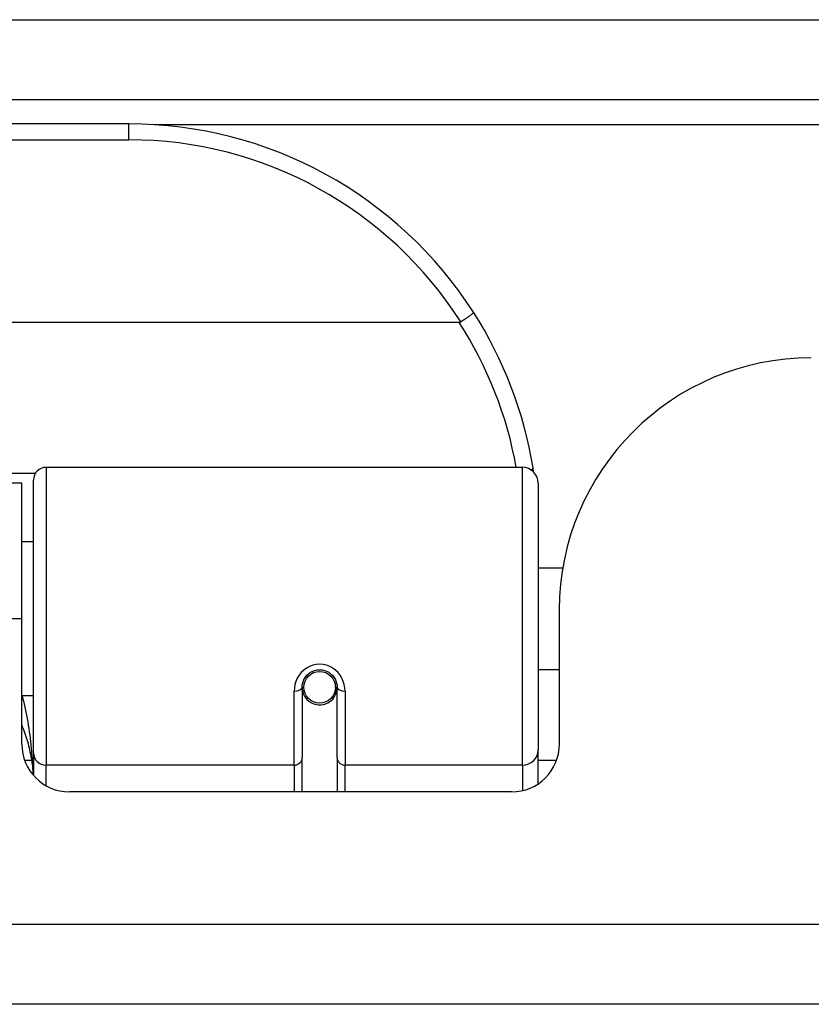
# Model space of a CAD drawing. Header units: inches. Extents: x 20 to 448, y 48 to 213.
# Tile 6 of 235: x 24.773 to 25.753, y 47.914 to 49.133. Entities that reach past the tile are written whole.
import ezdxf

# ---------------------------------------------------------------- set-up
doc = ezdxf.new("R2010")
doc.units = ezdxf.units.IN
doc.header["$MEASUREMENT"] = 0
doc.layers.add('Visible Edges(ANSI)', color=7, linetype='Continuous', lineweight=25)
doc.layers.add('Visible Tangent Edges(ANSI)', color=7, linetype='Continuous', lineweight=25)

msp = doc.modelspace()

# ---------------------------------------------------------------- linework, layer by layer
at = {"layer": 'Visible Edges(ANSI)'}
for p, q in [((19.9107, 49.0339), (61.7127, 49.0339)), ((24.9083, 49.0039), (23.4122, 49.0039)), ((25.3171, 48.7582), (23.0033, 48.7582)), ((24.8059, 48.5789), (25.3955, 48.5789)), ((24.7757, 48.5594), (23.5447, 48.5594)), ((24.7757, 48.3914), (24.7757, 48.5594)), ((24.7901, 48.2255), (24.7901, 48.5631)), ((25.4151, 48.5592), (25.4151, 48.2293)), ((24.7901, 48.4868), (24.7757, 48.4868)), ((25.4456, 48.4543), (25.4151, 48.4543)), ((25.4412, 48.4024), (25.4412, 48.2364)), ((24.7757, 48.2364), (24.7757, 48.3914)), ((25.4412, 48.3284), (25.4151, 48.3284)), ((25.1228, 48.3067), (25.1228, 48.2198)), ((25.1252, 48.3027), (25.1228, 48.3022)), ((25.1657, 48.311), (25.1638, 48.3106)), ((25.164, 48.3043), (25.166, 48.3043)), ((25.1642, 48.3067), (25.1642, 48.3107)), ((25.1661, 48.2198), (25.1661, 48.3067)), ((24.7901, 48.2959), (24.7757, 48.2959)), ((25.4151, 48.1874), (25.4151, 48.2293)), ((24.7901, 48.2255), (24.7901, 48.1977)), ((25.1228, 48.1774), (25.1228, 48.2198)), ((25.1661, 48.2198), (25.1661, 48.1774)), ((25.3822, 48.1774), (24.8348, 48.1774)), ((61.6142, 47.9144), (20.0092, 47.9144))]:
    msp.add_line(p, q, dxfattribs=at)
at = {"layer": 'Visible Edges(ANSI)', "flags": 128}
for points in [[(25.3349, 48.7707), (25.3349, 48.7706), (25.3348, 48.7705), (25.3347, 48.7703), (25.3345, 48.77), (25.3343, 48.7697), (25.3339, 48.7694), (25.3336, 48.769), (25.3331, 48.7686), (25.3326, 48.7682), (25.332, 48.7677), (25.3313, 48.7672), (25.3306, 48.7667), (25.3299, 48.7661), (25.3291, 48.7655), (25.3282, 48.7649), (25.3273, 48.7642), (25.3264, 48.7636), (25.3254, 48.7629), (25.3245, 48.7622), (25.3234, 48.7615), (25.3224, 48.7609), (25.3213, 48.7601), (25.3203, 48.7594), (25.3192, 48.7587)], [(25.3192, 48.7587), (25.3191, 48.7587), (25.319, 48.7587), (25.3189, 48.7586), (25.3189, 48.7586), (25.3188, 48.7585), (25.3187, 48.7585), (25.3186, 48.7585), (25.3185, 48.7584), (25.3184, 48.7584), (25.3184, 48.7584), (25.3183, 48.7583), (25.3182, 48.7583), (25.3181, 48.7583), (25.318, 48.7583), (25.3179, 48.7583), (25.3178, 48.7583), (25.3177, 48.7582), (25.3177, 48.7582), (25.3176, 48.7582), (25.3175, 48.7582), (25.3174, 48.7582), (25.3173, 48.7582), (25.3172, 48.7582), (25.3171, 48.7582)], [(25.4094, 48.5731), (25.4094, 48.5733), (25.4093, 48.5735), (25.4093, 48.5737), (25.4093, 48.5739), (25.4092, 48.5741), (25.4092, 48.5743), (25.4092, 48.5745), (25.4091, 48.5748), (25.4091, 48.575), (25.4091, 48.5752), (25.409, 48.5754), (25.409, 48.5756), (25.409, 48.5758), (25.4089, 48.576), (25.4089, 48.5762), (25.4089, 48.5764), (25.4088, 48.5766), (25.4088, 48.5768), (25.4088, 48.577), (25.4088, 48.5773), (25.4087, 48.5775), (25.4087, 48.5777), (25.4086, 48.5779), (25.4086, 48.5781)], [(25.1228, 48.3067), (25.123, 48.3093), (25.1235, 48.312), (25.1243, 48.3145), (25.1255, 48.317), (25.127, 48.3194), (25.1288, 48.3216), (25.1309, 48.3236), (25.1333, 48.3252), (25.1359, 48.3266), (25.1387, 48.3275), (25.1416, 48.3282), (25.1445, 48.3284), (25.1475, 48.3281), (25.1504, 48.3275), (25.1531, 48.3265), (25.1557, 48.3252), (25.1581, 48.3235), (25.1602, 48.3216), (25.162, 48.3194), (25.1635, 48.317), (25.1646, 48.3145), (25.1655, 48.3119), (25.166, 48.3093), (25.1661, 48.3067)], [(24.7757, 48.2596), (24.7767, 48.2571), (24.7777, 48.2546), (24.7786, 48.2521), (24.7795, 48.2496), (24.7803, 48.2471), (24.7811, 48.2445), (24.7819, 48.242), (24.7827, 48.2394), (24.7834, 48.2369), (24.784, 48.2343), (24.7847, 48.2318), (24.7853, 48.2292), (24.7858, 48.2266), (24.7864, 48.224), (24.7869, 48.2215), (24.7873, 48.2189), (24.7877, 48.2163), (24.7881, 48.2137), (24.7885, 48.2111), (24.7888, 48.2086), (24.7891, 48.206), (24.7893, 48.2034), (24.7896, 48.2008), (24.7897, 48.1982)]]:
    msp.add_lwpolyline(points, dxfattribs=at)
at = {"layer": 'Visible Edges(ANSI)'}
msp.add_circle((25.1445, 48.3067), 0.0197, dxfattribs=at)
for centre, radius, start, end in [((24.9083, 48.497), 0.5069, 32.6858, 90), ((24.9083, 48.497), 0.5069, 9.2068, 32.6858), ((25.7532, 48.4024), 0.312, 90, 180), ((24.8059, 48.5631), 0.0157, 90, 180), ((25.3955, 48.5592), 0.0197, 0, 90), ((25.1445, 48.3067), 0.0217, 191.8292, 0), ((24.8348, 48.2364), 0.0591, 180, 270), ((25.3822, 48.2364), 0.0591, 270, 0)]:
    msp.add_arc(centre, radius, start, end, dxfattribs=at)
at = {"layer": 'Visible Tangent Edges(ANSI)'}
for p, q in [((19.9107, 49.1329), (60.9456, 49.1329)), ((24.9083, 48.9842), (24.9083, 49.0039)), ((40.0319, 49.0029), (24.9401, 49.0029)), ((23.4122, 48.9842), (24.9083, 48.9842)), ((24.7924, 48.5712), (23.5281, 48.5712)), ((24.8059, 48.5789), (24.8059, 48.2103)), ((25.3955, 48.2103), (25.3955, 48.5789)), ((24.7757, 48.3914), (23.5447, 48.3914)), ((25.113, 48.2103), (25.113, 48.302)), ((25.176, 48.302), (25.176, 48.2103)), ((24.7791, 48.2166), (24.7877, 48.2166)), ((25.113, 48.2103), (24.8059, 48.2103)), ((24.8059, 48.1849), (24.8059, 48.2103)), ((25.113, 48.2103), (25.113, 48.1774)), ((25.3955, 48.2103), (25.176, 48.2103)), ((25.176, 48.1774), (25.176, 48.2103)), ((25.3955, 48.2103), (25.3955, 48.1789)), ((25.4151, 48.2166), (25.4378, 48.2166)), ((20.0092, 48.0134), (61.6142, 48.0134))]:
    msp.add_line(p, q, dxfattribs=at)
at = {"layer": 'Visible Tangent Edges(ANSI)', "flags": 128}
for points in [[(25.176, 48.302), (25.1757, 48.306), (25.175, 48.3101), (25.1738, 48.314), (25.1721, 48.3179), (25.17, 48.3215), (25.1674, 48.3248), (25.1643, 48.3278), (25.1609, 48.3304), (25.1571, 48.3324), (25.153, 48.334), (25.1488, 48.3349), (25.1445, 48.3353), (25.1402, 48.3349), (25.136, 48.334), (25.132, 48.3325), (25.1282, 48.3304), (25.1247, 48.3279), (25.1216, 48.3249), (25.119, 48.3215), (25.1168, 48.3179), (25.1151, 48.314), (25.1139, 48.3101), (25.1132, 48.306), (25.113, 48.302)], [(24.79, 48.1979), (24.7899, 48.2021), (24.7897, 48.2062), (24.7895, 48.2104), (24.7893, 48.2145), (24.789, 48.2187), (24.7887, 48.2228), (24.7883, 48.227), (24.7879, 48.2311), (24.7875, 48.2352), (24.7871, 48.2394), (24.7866, 48.2435), (24.786, 48.2476), (24.7854, 48.2517), (24.7848, 48.2558), (24.7842, 48.2598), (24.7835, 48.2639), (24.7828, 48.2679), (24.782, 48.272), (24.7812, 48.276), (24.7803, 48.28), (24.7794, 48.284), (24.7785, 48.288), (24.7775, 48.2919), (24.7765, 48.2959)]]:
    msp.add_lwpolyline(points, dxfattribs=at)
at = {"layer": 'Visible Tangent Edges(ANSI)'}
for centre, start, end in [((24.9083, 48.497), 32.4989, 90), ((24.9083, 48.4932), 10.1223, 32.9448)]:
    msp.add_arc(centre, 0.4872, start, end, dxfattribs=at)
for centre, major_axis, ratio, start_param, end_param in [((25.3892, 48.5749), (0.0194, 0.0031), 0.187438, 5.738696, 6.283185), ((25.113, 48.3067), (0.00984, 0), 0.476565, 4.712389, 6.283185), ((25.176, 48.3067), (-0.00984, 0), 0.476565, 0, 1.570796), ((25.3955, 48.2293), (0.0197, 0), 0.965926, 4.712389, 6.283185), ((24.8059, 48.2255), (-0.0157, 0), 0.965926, 0, 1.570796), ((25.113, 48.2198), (0.00984, 0), 0.965926, 4.712389, 6.283185), ((25.176, 48.2198), (-0.00984, 0), 0.965926, 0, 1.570796)]:
    msp.add_ellipse(centre, major_axis=major_axis, ratio=ratio, start_param=start_param, end_param=end_param, dxfattribs=at)

doc.saveas('drawing.dxf')
